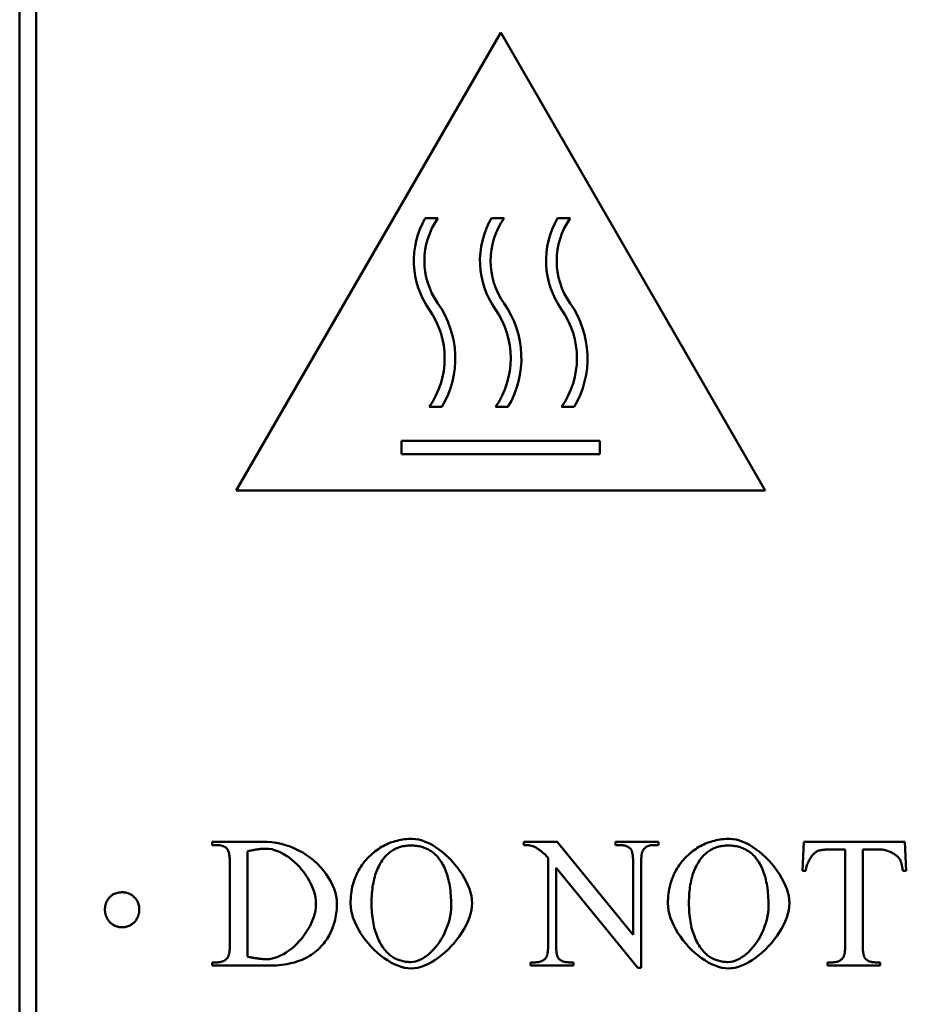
# Model space of a CAD drawing. Header units: millimetres. Extents: x 163 to 2699, y 224 to 730.
# Tile 26 of 168: x 201 to 212, y 456 to 467. Entities that reach past the tile are written whole.
import ezdxf

# ---------------------------------------------------------------- set-up
doc = ezdxf.new("R2010")
doc.units = ezdxf.units.MM
doc.layers.add('可見 (ISO)', color=7, linetype='Continuous', lineweight=50)

msp = doc.modelspace()

# ---------------------------------------------------------------- linework, layer by layer
at = {"layer": '可見 (ISO)'}
for p, q in [((201.464, 438.722), (201.464, 514.722)), ((201.664, 514.722), (201.664, 438.722)), ((204.082, 461.726), (207.282, 467.268)), ((207.282, 467.268), (210.482, 461.726)), ((206.522, 465.019), (206.37, 465.019)), ((207.322, 465.019), (207.17, 465.019)), ((208.122, 465.019), (207.97, 465.019)), ((206.417, 462.736), (206.57, 462.736)), ((207.217, 462.736), (207.37, 462.736)), ((208.017, 462.736), (208.17, 462.736)), ((206.082, 462.326), (206.082, 462.166)), ((208.482, 462.326), (206.082, 462.326)), ((208.482, 462.166), (208.482, 462.326)), ((206.082, 462.166), (208.482, 462.166)), ((210.482, 461.726), (204.082, 461.726)), ((203.791, 457.476), (204.402, 457.476)), ((203.791, 457.435), (203.791, 457.476)), ((207.56, 457.435), (207.56, 457.476)), ((207.56, 457.476), (207.964, 457.476)), ((207.964, 457.476), (208.883, 456.35)), ((208.671, 457.476), (209.192, 457.476)), ((208.671, 457.435), (208.671, 457.476)), ((209.192, 457.476), (209.192, 457.435)), ((210.93, 457.124), (210.947, 457.476)), ((210.947, 457.476), (212.171, 457.476)), ((212.171, 457.476), (212.187, 457.124)), ((203.848, 457.435), (203.791, 457.435)), ((204.218, 457.359), (204.218, 456.085)), ((208.723, 457.435), (208.671, 457.435)), ((209.192, 457.435), (209.139, 457.435)), ((211.448, 457.381), (211.268, 457.381)), ((211.448, 456.236), (211.448, 457.381)), ((211.66, 457.381), (211.66, 456.236)), ((211.871, 457.381), (211.66, 457.381)), ((204.006, 456.242), (204.006, 457.21)), ((207.855, 456.236), (207.855, 457.278)), ((208.883, 456.35), (208.883, 457.216)), ((208.98, 457.216), (208.98, 455.951)), ((207.952, 457.16), (207.952, 456.236)), ((208.941, 455.951), (207.952, 457.16)), ((210.972, 457.124), (210.93, 457.124)), ((212.187, 457.124), (212.146, 457.124)), ((203.791, 456.016), (203.848, 456.016)), ((203.791, 455.976), (203.791, 456.016)), ((207.643, 456.016), (207.695, 456.016)), ((207.643, 455.976), (207.643, 456.016)), ((208.111, 456.016), (208.164, 456.016)), ((208.164, 456.016), (208.164, 455.976)), ((211.236, 456.016), (211.289, 456.016)), ((211.236, 455.976), (211.236, 456.016)), ((211.82, 456.016), (211.871, 456.016)), ((211.871, 456.016), (211.871, 455.976)), ((204.462, 455.976), (203.791, 455.976)), ((208.164, 455.976), (207.643, 455.976)), ((208.98, 455.951), (208.941, 455.951)), ((211.871, 455.976), (211.236, 455.976))]:
    msp.add_line(p, q, dxfattribs=at)
at = {"layer": '可見 (ISO)', "flags": 128}
for points in [[(204.402, 457.476), (204.458, 457.474), (204.514, 457.469), (204.57, 457.461), (204.625, 457.45), (204.68, 457.435), (204.734, 457.417), (204.786, 457.395), (204.838, 457.371), (204.887, 457.344), (204.935, 457.313), (204.981, 457.28), (205.024, 457.245), (205.065, 457.207), (205.103, 457.167), (205.139, 457.126), (205.171, 457.083), (205.2, 457.039), (205.226, 456.994), (205.249, 456.949), (205.267, 456.904), (205.282, 456.859), (205.292, 456.815), (205.299, 456.773), (205.301, 456.733)], [(205.71, 457.314), (205.728, 457.33), (205.746, 457.345), (205.764, 457.36), (205.783, 457.374), (205.802, 457.387), (205.821, 457.4), (205.841, 457.412), (205.86, 457.423), (205.88, 457.433), (205.901, 457.443), (205.921, 457.453), (205.942, 457.461), (205.963, 457.469), (205.985, 457.476), (206.007, 457.482), (206.029, 457.488), (206.051, 457.493), (206.074, 457.498), (206.096, 457.502), (206.12, 457.505), (206.143, 457.507), (206.167, 457.509), (206.191, 457.51), (206.215, 457.51)], [(206.215, 457.51), (206.253, 457.508), (206.291, 457.501), (206.33, 457.49), (206.37, 457.476), (206.411, 457.457), (206.452, 457.436), (206.492, 457.411), (206.532, 457.383), (206.572, 457.352), (206.611, 457.319), (206.649, 457.284), (206.686, 457.247), (206.721, 457.208), (206.754, 457.167), (206.785, 457.126), (206.814, 457.083), (206.841, 457.04), (206.865, 456.996), (206.885, 456.951), (206.903, 456.907), (206.917, 456.863), (206.927, 456.819), (206.934, 456.776), (206.936, 456.734)], [(209.549, 457.314), (209.566, 457.33), (209.584, 457.345), (209.603, 457.36), (209.621, 457.374), (209.64, 457.387), (209.659, 457.4), (209.679, 457.412), (209.698, 457.423), (209.719, 457.433), (209.739, 457.443), (209.759, 457.453), (209.78, 457.461), (209.802, 457.469), (209.823, 457.476), (209.845, 457.482), (209.867, 457.488), (209.889, 457.493), (209.912, 457.498), (209.935, 457.502), (209.958, 457.505), (209.981, 457.507), (210.005, 457.509), (210.029, 457.51), (210.054, 457.51)], [(210.054, 457.51), (210.091, 457.508), (210.129, 457.501), (210.169, 457.49), (210.209, 457.476), (210.249, 457.457), (210.29, 457.436), (210.33, 457.411), (210.371, 457.383), (210.41, 457.352), (210.449, 457.319), (210.487, 457.284), (210.524, 457.247), (210.559, 457.208), (210.592, 457.167), (210.623, 457.126), (210.652, 457.083), (210.679, 457.04), (210.703, 456.996), (210.724, 456.951), (210.741, 456.907), (210.755, 456.863), (210.766, 456.819), (210.772, 456.776), (210.774, 456.734)], [(203.975, 457.386), (203.972, 457.39), (203.968, 457.394), (203.964, 457.398), (203.96, 457.401), (203.956, 457.405), (203.951, 457.408), (203.947, 457.411), (203.942, 457.414), (203.937, 457.416), (203.932, 457.419), (203.927, 457.421), (203.922, 457.423), (203.916, 457.425), (203.911, 457.427), (203.905, 457.428), (203.899, 457.43), (203.894, 457.431), (203.887, 457.432), (203.881, 457.433), (203.875, 457.434), (203.868, 457.435), (203.862, 457.435), (203.855, 457.435), (203.848, 457.435)], [(204.006, 457.21), (204.006, 457.221), (204.006, 457.233), (204.005, 457.243), (204.005, 457.254), (204.004, 457.264), (204.004, 457.274), (204.003, 457.283), (204.002, 457.292), (204.002, 457.301), (204, 457.309), (203.999, 457.317), (203.998, 457.324), (203.997, 457.332), (203.995, 457.338), (203.994, 457.345), (203.992, 457.351), (203.99, 457.357), (203.989, 457.362), (203.987, 457.367), (203.985, 457.372), (203.982, 457.376), (203.98, 457.38), (203.978, 457.383), (203.975, 457.386)], [(204.445, 457.391), (204.436, 457.391), (204.428, 457.391), (204.419, 457.391), (204.411, 457.39), (204.402, 457.39), (204.393, 457.389), (204.384, 457.388), (204.375, 457.388), (204.366, 457.387), (204.357, 457.386), (204.348, 457.384), (204.338, 457.383), (204.329, 457.382), (204.319, 457.38), (204.309, 457.379), (204.3, 457.377), (204.29, 457.375), (204.28, 457.373), (204.27, 457.371), (204.26, 457.369), (204.249, 457.367), (204.239, 457.364), (204.228, 457.362), (204.218, 457.359)], [(205.047, 456.723), (205.046, 456.762), (205.041, 456.802), (205.032, 456.841), (205.021, 456.88), (205.007, 456.92), (204.99, 456.958), (204.971, 456.997), (204.95, 457.034), (204.927, 457.071), (204.901, 457.106), (204.874, 457.141), (204.845, 457.174), (204.815, 457.205), (204.784, 457.234), (204.752, 457.262), (204.719, 457.287), (204.685, 457.31), (204.65, 457.33), (204.616, 457.348), (204.581, 457.363), (204.546, 457.375), (204.512, 457.384), (204.478, 457.389), (204.445, 457.391)], [(206.195, 457.429), (206.178, 457.429), (206.162, 457.428), (206.146, 457.427), (206.13, 457.425), (206.114, 457.423), (206.099, 457.42), (206.084, 457.416), (206.069, 457.413), (206.055, 457.408), (206.041, 457.403), (206.027, 457.398), (206.013, 457.392), (206, 457.385), (205.987, 457.378), (205.974, 457.371), (205.962, 457.363), (205.95, 457.354), (205.938, 457.345), (205.926, 457.335), (205.915, 457.325), (205.904, 457.315), (205.893, 457.304), (205.882, 457.292), (205.872, 457.28)], [(206.53, 457.278), (206.52, 457.291), (206.509, 457.303), (206.499, 457.314), (206.487, 457.324), (206.476, 457.335), (206.464, 457.344), (206.452, 457.354), (206.439, 457.362), (206.426, 457.37), (206.413, 457.378), (206.4, 457.385), (206.386, 457.391), (206.372, 457.398), (206.357, 457.403), (206.342, 457.408), (206.327, 457.412), (206.312, 457.416), (206.296, 457.42), (206.28, 457.423), (206.263, 457.425), (206.247, 457.427), (206.23, 457.428), (206.212, 457.429), (206.195, 457.429)], [(207.657, 457.425), (207.654, 457.426), (207.651, 457.427), (207.648, 457.428), (207.645, 457.428), (207.642, 457.429), (207.639, 457.43), (207.635, 457.43), (207.632, 457.431), (207.628, 457.431), (207.624, 457.432), (207.62, 457.432), (207.616, 457.433), (207.612, 457.433), (207.608, 457.434), (207.604, 457.434), (207.599, 457.434), (207.595, 457.434), (207.59, 457.435), (207.585, 457.435), (207.58, 457.435), (207.575, 457.435), (207.57, 457.435), (207.565, 457.435), (207.56, 457.435)], [(207.855, 457.278), (207.847, 457.288), (207.839, 457.297), (207.831, 457.306), (207.822, 457.315), (207.814, 457.323), (207.806, 457.331), (207.798, 457.339), (207.789, 457.346), (207.781, 457.353), (207.773, 457.36), (207.765, 457.367), (207.756, 457.373), (207.748, 457.379), (207.74, 457.385), (207.731, 457.39), (207.723, 457.395), (207.715, 457.4), (207.706, 457.405), (207.698, 457.409), (207.69, 457.413), (207.681, 457.416), (207.673, 457.42), (207.665, 457.423), (207.657, 457.425)], [(208.853, 457.389), (208.849, 457.393), (208.845, 457.396), (208.841, 457.4), (208.837, 457.403), (208.833, 457.406), (208.829, 457.409), (208.824, 457.412), (208.82, 457.415), (208.815, 457.417), (208.81, 457.419), (208.805, 457.422), (208.799, 457.424), (208.794, 457.426), (208.788, 457.427), (208.782, 457.429), (208.776, 457.43), (208.77, 457.431), (208.764, 457.432), (208.757, 457.433), (208.751, 457.434), (208.744, 457.435), (208.737, 457.435), (208.73, 457.435), (208.723, 457.435)], [(208.883, 457.216), (208.883, 457.227), (208.883, 457.238), (208.883, 457.249), (208.882, 457.259), (208.882, 457.269), (208.881, 457.279), (208.881, 457.288), (208.88, 457.297), (208.879, 457.305), (208.878, 457.313), (208.877, 457.321), (208.876, 457.328), (208.874, 457.335), (208.873, 457.342), (208.871, 457.348), (208.87, 457.354), (208.868, 457.36), (208.866, 457.365), (208.864, 457.37), (208.862, 457.374), (208.86, 457.379), (208.858, 457.382), (208.855, 457.386), (208.853, 457.389)], [(209.005, 457.378), (209.003, 457.375), (209.001, 457.371), (208.999, 457.367), (208.997, 457.363), (208.995, 457.359), (208.994, 457.354), (208.992, 457.349), (208.991, 457.344), (208.99, 457.338), (208.988, 457.332), (208.987, 457.326), (208.986, 457.319), (208.985, 457.313), (208.984, 457.305), (208.984, 457.298), (208.983, 457.29), (208.982, 457.282), (208.982, 457.273), (208.981, 457.265), (208.981, 457.255), (208.98, 457.246), (208.98, 457.236), (208.98, 457.226), (208.98, 457.216)], [(209.139, 457.435), (209.132, 457.435), (209.124, 457.435), (209.116, 457.434), (209.109, 457.434), (209.102, 457.433), (209.095, 457.432), (209.088, 457.43), (209.082, 457.429), (209.076, 457.427), (209.07, 457.425), (209.064, 457.423), (209.058, 457.421), (209.052, 457.418), (209.047, 457.416), (209.042, 457.413), (209.037, 457.41), (209.032, 457.406), (209.028, 457.403), (209.023, 457.399), (209.019, 457.395), (209.015, 457.391), (209.012, 457.387), (209.008, 457.382), (209.005, 457.378)], [(210.033, 457.429), (210.016, 457.429), (210, 457.428), (209.984, 457.427), (209.968, 457.425), (209.952, 457.423), (209.937, 457.42), (209.922, 457.416), (209.908, 457.413), (209.893, 457.408), (209.879, 457.403), (209.865, 457.398), (209.852, 457.392), (209.838, 457.385), (209.825, 457.378), (209.813, 457.371), (209.8, 457.363), (209.788, 457.354), (209.776, 457.345), (209.764, 457.335), (209.753, 457.325), (209.742, 457.315), (209.731, 457.304), (209.721, 457.292), (209.71, 457.28)], [(210.369, 457.278), (210.358, 457.291), (210.348, 457.303), (210.337, 457.314), (210.326, 457.324), (210.314, 457.335), (210.302, 457.344), (210.29, 457.354), (210.277, 457.362), (210.264, 457.37), (210.251, 457.378), (210.238, 457.385), (210.224, 457.391), (210.21, 457.398), (210.195, 457.403), (210.181, 457.408), (210.165, 457.412), (210.15, 457.416), (210.134, 457.42), (210.118, 457.423), (210.102, 457.425), (210.085, 457.427), (210.068, 457.428), (210.05, 457.429), (210.033, 457.429)], [(211.119, 457.365), (211.111, 457.362), (211.104, 457.358), (211.096, 457.353), (211.088, 457.347), (211.08, 457.341), (211.072, 457.333), (211.065, 457.325), (211.057, 457.316), (211.049, 457.307), (211.041, 457.297), (211.034, 457.286), (211.027, 457.275), (211.02, 457.264), (211.013, 457.252), (211.007, 457.24), (211.001, 457.227), (210.995, 457.215), (210.99, 457.202), (210.985, 457.189), (210.981, 457.176), (210.978, 457.163), (210.975, 457.15), (210.973, 457.137), (210.972, 457.124)], [(211.268, 457.381), (211.259, 457.381), (211.251, 457.381), (211.243, 457.381), (211.235, 457.381), (211.227, 457.381), (211.219, 457.38), (211.212, 457.38), (211.205, 457.38), (211.198, 457.379), (211.191, 457.379), (211.184, 457.378), (211.178, 457.377), (211.172, 457.377), (211.166, 457.376), (211.16, 457.375), (211.155, 457.374), (211.15, 457.373), (211.144, 457.372), (211.14, 457.371), (211.135, 457.37), (211.131, 457.369), (211.126, 457.368), (211.122, 457.367), (211.119, 457.365)], [(212.112, 457.256), (212.108, 457.264), (212.102, 457.272), (212.096, 457.28), (212.089, 457.288), (212.082, 457.295), (212.073, 457.303), (212.065, 457.31), (212.055, 457.317), (212.046, 457.324), (212.035, 457.331), (212.025, 457.337), (212.014, 457.343), (212.003, 457.348), (211.991, 457.354), (211.979, 457.359), (211.967, 457.363), (211.955, 457.367), (211.943, 457.371), (211.931, 457.374), (211.919, 457.377), (211.907, 457.379), (211.895, 457.38), (211.883, 457.381), (211.871, 457.381)], [(205.467, 456.732), (205.467, 456.761), (205.468, 456.79), (205.47, 456.819), (205.473, 456.847), (205.477, 456.875), (205.482, 456.902), (205.487, 456.929), (205.494, 456.955), (205.501, 456.981), (205.509, 457.006), (205.518, 457.031), (205.528, 457.056), (205.538, 457.08), (205.55, 457.103), (205.562, 457.126), (205.575, 457.149), (205.589, 457.171), (205.604, 457.193), (205.619, 457.214), (205.636, 457.235), (205.653, 457.256), (205.672, 457.275), (205.691, 457.295), (205.71, 457.314)], [(205.872, 457.28), (205.86, 457.264), (205.848, 457.247), (205.837, 457.23), (205.826, 457.213), (205.816, 457.195), (205.806, 457.176), (205.797, 457.156), (205.788, 457.136), (205.78, 457.116), (205.772, 457.095), (205.765, 457.073), (205.758, 457.05), (205.752, 457.028), (205.747, 457.004), (205.742, 456.98), (205.737, 456.955), (205.733, 456.93), (205.73, 456.904), (205.727, 456.877), (205.724, 456.85), (205.723, 456.822), (205.721, 456.794), (205.721, 456.765), (205.72, 456.736)], [(206.682, 456.705), (206.682, 456.737), (206.681, 456.768), (206.68, 456.798), (206.678, 456.828), (206.676, 456.857), (206.673, 456.885), (206.669, 456.913), (206.665, 456.94), (206.661, 456.966), (206.656, 456.992), (206.65, 457.016), (206.644, 457.041), (206.638, 457.064), (206.631, 457.087), (206.623, 457.109), (206.615, 457.131), (206.606, 457.152), (206.597, 457.172), (206.587, 457.191), (206.577, 457.21), (206.566, 457.228), (206.555, 457.246), (206.543, 457.262), (206.53, 457.278)], [(209.305, 456.732), (209.305, 456.761), (209.307, 456.79), (209.309, 456.819), (209.312, 456.847), (209.315, 456.875), (209.32, 456.902), (209.326, 456.929), (209.332, 456.955), (209.339, 456.981), (209.347, 457.006), (209.356, 457.031), (209.366, 457.056), (209.376, 457.08), (209.388, 457.103), (209.4, 457.126), (209.413, 457.149), (209.427, 457.171), (209.442, 457.193), (209.458, 457.214), (209.474, 457.235), (209.492, 457.256), (209.51, 457.275), (209.529, 457.295), (209.549, 457.314)], [(209.71, 457.28), (209.698, 457.264), (209.686, 457.247), (209.675, 457.23), (209.664, 457.213), (209.654, 457.195), (209.644, 457.176), (209.635, 457.156), (209.626, 457.136), (209.618, 457.116), (209.61, 457.095), (209.603, 457.073), (209.597, 457.05), (209.59, 457.028), (209.585, 457.004), (209.58, 456.98), (209.575, 456.955), (209.571, 456.93), (209.568, 456.904), (209.565, 456.877), (209.563, 456.85), (209.561, 456.822), (209.56, 456.794), (209.559, 456.765), (209.559, 456.736)], [(210.521, 456.705), (210.52, 456.737), (210.519, 456.768), (210.518, 456.798), (210.516, 456.828), (210.514, 456.857), (210.511, 456.885), (210.508, 456.913), (210.504, 456.94), (210.499, 456.966), (210.494, 456.992), (210.489, 457.016), (210.483, 457.041), (210.476, 457.064), (210.469, 457.087), (210.461, 457.109), (210.453, 457.131), (210.444, 457.152), (210.435, 457.172), (210.425, 457.191), (210.415, 457.21), (210.404, 457.228), (210.393, 457.246), (210.381, 457.262), (210.369, 457.278)], [(212.146, 457.124), (212.144, 457.132), (212.143, 457.139), (212.142, 457.146), (212.141, 457.153), (212.14, 457.16), (212.139, 457.167), (212.138, 457.173), (212.136, 457.18), (212.135, 457.186), (212.134, 457.192), (212.132, 457.197), (212.131, 457.203), (212.13, 457.208), (212.128, 457.214), (212.127, 457.219), (212.125, 457.224), (212.124, 457.228), (212.122, 457.233), (212.121, 457.237), (212.119, 457.241), (212.118, 457.245), (212.116, 457.249), (212.114, 457.253), (212.112, 457.256)], [(202.561, 456.813), (202.566, 456.817), (202.571, 456.821), (202.576, 456.825), (202.581, 456.829), (202.586, 456.832), (202.592, 456.835), (202.597, 456.839), (202.603, 456.841), (202.608, 456.844), (202.614, 456.847), (202.62, 456.849), (202.626, 456.851), (202.632, 456.853), (202.639, 456.855), (202.645, 456.857), (202.652, 456.858), (202.658, 456.86), (202.665, 456.861), (202.672, 456.862), (202.679, 456.863), (202.686, 456.863), (202.693, 456.864), (202.7, 456.864), (202.708, 456.864)], [(202.708, 456.864), (202.714, 456.864), (202.721, 456.864), (202.728, 456.863), (202.734, 456.862), (202.741, 456.861), (202.747, 456.86), (202.754, 456.859), (202.76, 456.857), (202.767, 456.855), (202.773, 456.853), (202.779, 456.85), (202.785, 456.848), (202.791, 456.845), (202.797, 456.842), (202.803, 456.839), (202.809, 456.835), (202.815, 456.831), (202.821, 456.827), (202.827, 456.823), (202.832, 456.819), (202.838, 456.814), (202.843, 456.809), (202.849, 456.804), (202.854, 456.799)], [(202.496, 456.652), (202.496, 456.66), (202.496, 456.668), (202.497, 456.676), (202.498, 456.684), (202.499, 456.691), (202.5, 456.699), (202.501, 456.706), (202.503, 456.714), (202.505, 456.721), (202.507, 456.728), (202.509, 456.735), (202.512, 456.741), (202.515, 456.748), (202.518, 456.755), (202.521, 456.761), (202.525, 456.767), (202.529, 456.773), (202.532, 456.779), (202.537, 456.785), (202.541, 456.791), (202.546, 456.797), (202.551, 456.802), (202.556, 456.808), (202.561, 456.813)], [(202.854, 456.799), (202.859, 456.794), (202.864, 456.789), (202.868, 456.784), (202.872, 456.779), (202.876, 456.774), (202.879, 456.768), (202.883, 456.763), (202.886, 456.757), (202.889, 456.752), (202.892, 456.746), (202.895, 456.74), (202.897, 456.734), (202.899, 456.728), (202.902, 456.721), (202.903, 456.715), (202.905, 456.708), (202.907, 456.702), (202.908, 456.695), (202.909, 456.688), (202.91, 456.681), (202.911, 456.674), (202.911, 456.667), (202.911, 456.66), (202.911, 456.652)], [(205.301, 456.733), (205.301, 456.707), (205.3, 456.682), (205.298, 456.657), (205.296, 456.632), (205.293, 456.607), (205.289, 456.583), (205.285, 456.559), (205.28, 456.536), (205.274, 456.513), (205.268, 456.49), (205.261, 456.468), (205.254, 456.446), (205.245, 456.424), (205.237, 456.403), (205.227, 456.382), (205.217, 456.362), (205.206, 456.341), (205.194, 456.322), (205.182, 456.302), (205.169, 456.283), (205.156, 456.264), (205.142, 456.246), (205.127, 456.228), (205.111, 456.21)], [(206.198, 455.941), (206.159, 455.944), (206.119, 455.95), (206.078, 455.961), (206.036, 455.976), (205.995, 455.994), (205.953, 456.016), (205.912, 456.041), (205.871, 456.068), (205.83, 456.099), (205.791, 456.132), (205.753, 456.168), (205.716, 456.205), (205.681, 456.245), (205.648, 456.285), (205.616, 456.328), (205.587, 456.371), (205.561, 456.415), (205.537, 456.46), (205.517, 456.506), (205.499, 456.552), (205.485, 456.597), (205.475, 456.643), (205.469, 456.688), (205.467, 456.732)], [(205.72, 456.736), (205.721, 456.705), (205.721, 456.675), (205.723, 456.646), (205.725, 456.618), (205.727, 456.59), (205.73, 456.562), (205.734, 456.536), (205.738, 456.509), (205.742, 456.484), (205.748, 456.459), (205.753, 456.434), (205.759, 456.41), (205.766, 456.387), (205.774, 456.365), (205.782, 456.343), (205.79, 456.321), (205.799, 456.3), (205.809, 456.28), (205.819, 456.26), (205.829, 456.241), (205.84, 456.223), (205.852, 456.205), (205.864, 456.187), (205.877, 456.171)], [(206.936, 456.734), (206.934, 456.691), (206.927, 456.647), (206.917, 456.602), (206.903, 456.557), (206.885, 456.511), (206.864, 456.466), (206.84, 456.421), (206.813, 456.377), (206.783, 456.333), (206.752, 456.291), (206.718, 456.249), (206.682, 456.21), (206.645, 456.172), (206.606, 456.136), (206.566, 456.102), (206.526, 456.071), (206.484, 456.043), (206.443, 456.017), (206.401, 455.995), (206.359, 455.976), (206.318, 455.961), (206.277, 455.95), (206.237, 455.944), (206.198, 455.941)], [(210.036, 455.941), (209.997, 455.944), (209.957, 455.95), (209.916, 455.961), (209.875, 455.976), (209.833, 455.994), (209.791, 456.016), (209.75, 456.041), (209.709, 456.068), (209.669, 456.099), (209.629, 456.132), (209.591, 456.168), (209.554, 456.205), (209.519, 456.245), (209.486, 456.285), (209.455, 456.328), (209.426, 456.371), (209.399, 456.415), (209.376, 456.46), (209.355, 456.506), (209.337, 456.552), (209.324, 456.597), (209.313, 456.643), (209.307, 456.688), (209.305, 456.732)], [(209.559, 456.736), (209.559, 456.705), (209.56, 456.675), (209.561, 456.646), (209.563, 456.618), (209.565, 456.59), (209.568, 456.562), (209.572, 456.536), (209.576, 456.509), (209.581, 456.484), (209.586, 456.459), (209.591, 456.434), (209.598, 456.41), (209.605, 456.387), (209.612, 456.365), (209.62, 456.343), (209.628, 456.321), (209.637, 456.3), (209.647, 456.28), (209.657, 456.26), (209.667, 456.241), (209.679, 456.223), (209.69, 456.205), (209.703, 456.187), (209.715, 456.171)], [(210.774, 456.734), (210.772, 456.691), (210.766, 456.647), (210.755, 456.602), (210.741, 456.557), (210.723, 456.511), (210.702, 456.466), (210.678, 456.421), (210.651, 456.377), (210.622, 456.333), (210.59, 456.291), (210.556, 456.249), (210.52, 456.21), (210.483, 456.172), (210.444, 456.136), (210.405, 456.102), (210.364, 456.071), (210.323, 456.043), (210.281, 456.017), (210.239, 455.995), (210.197, 455.976), (210.156, 455.961), (210.115, 455.95), (210.075, 455.944), (210.036, 455.941)], [(202.553, 456.506), (202.548, 456.511), (202.544, 456.516), (202.539, 456.522), (202.535, 456.528), (202.532, 456.533), (202.528, 456.539), (202.524, 456.545), (202.521, 456.551), (202.518, 456.557), (202.515, 456.563), (202.513, 456.569), (202.51, 456.575), (202.508, 456.581), (202.506, 456.587), (202.504, 456.593), (202.502, 456.6), (202.501, 456.606), (202.499, 456.612), (202.498, 456.619), (202.497, 456.625), (202.497, 456.632), (202.496, 456.639), (202.496, 456.645), (202.496, 456.652)], [(202.911, 456.652), (202.911, 456.645), (202.911, 456.639), (202.911, 456.632), (202.91, 456.625), (202.909, 456.619), (202.908, 456.612), (202.907, 456.606), (202.905, 456.6), (202.903, 456.593), (202.902, 456.587), (202.899, 456.581), (202.897, 456.575), (202.895, 456.569), (202.892, 456.563), (202.889, 456.557), (202.886, 456.551), (202.883, 456.545), (202.879, 456.539), (202.876, 456.533), (202.872, 456.528), (202.868, 456.522), (202.864, 456.516), (202.859, 456.511), (202.854, 456.506)], [(204.453, 456.054), (204.486, 456.056), (204.519, 456.061), (204.552, 456.07), (204.586, 456.082), (204.62, 456.097), (204.654, 456.115), (204.688, 456.136), (204.721, 456.159), (204.754, 456.184), (204.786, 456.212), (204.817, 456.242), (204.846, 456.273), (204.875, 456.306), (204.902, 456.34), (204.927, 456.376), (204.95, 456.413), (204.972, 456.45), (204.991, 456.488), (205.007, 456.527), (205.021, 456.566), (205.032, 456.606), (205.041, 456.645), (205.046, 456.684), (205.047, 456.723)], [(206.196, 456.02), (206.222, 456.022), (206.25, 456.027), (206.277, 456.035), (206.305, 456.046), (206.333, 456.06), (206.361, 456.077), (206.388, 456.096), (206.416, 456.118), (206.442, 456.143), (206.468, 456.17), (206.494, 456.198), (206.518, 456.229), (206.541, 456.262), (206.563, 456.296), (206.584, 456.332), (206.603, 456.369), (206.62, 456.408), (206.636, 456.448), (206.649, 456.489), (206.661, 456.531), (206.67, 456.573), (206.677, 456.617), (206.681, 456.661), (206.682, 456.705)], [(210.034, 456.02), (210.061, 456.022), (210.088, 456.027), (210.115, 456.035), (210.143, 456.046), (210.171, 456.06), (210.199, 456.077), (210.227, 456.096), (210.254, 456.118), (210.281, 456.143), (210.307, 456.17), (210.332, 456.198), (210.356, 456.229), (210.38, 456.262), (210.402, 456.296), (210.422, 456.332), (210.441, 456.369), (210.459, 456.408), (210.474, 456.448), (210.488, 456.489), (210.499, 456.531), (210.508, 456.573), (210.515, 456.617), (210.519, 456.661), (210.521, 456.705)], [(202.708, 456.44), (202.7, 456.44), (202.692, 456.441), (202.684, 456.441), (202.676, 456.442), (202.669, 456.443), (202.661, 456.444), (202.654, 456.446), (202.647, 456.448), (202.64, 456.449), (202.633, 456.452), (202.627, 456.454), (202.62, 456.457), (202.614, 456.459), (202.607, 456.462), (202.601, 456.466), (202.595, 456.469), (202.59, 456.473), (202.584, 456.477), (202.578, 456.481), (202.573, 456.486), (202.568, 456.49), (202.563, 456.495), (202.558, 456.5), (202.553, 456.506)], [(202.854, 456.506), (202.849, 456.5), (202.843, 456.495), (202.838, 456.49), (202.832, 456.486), (202.827, 456.481), (202.821, 456.477), (202.815, 456.473), (202.809, 456.469), (202.803, 456.466), (202.797, 456.462), (202.791, 456.459), (202.785, 456.457), (202.779, 456.454), (202.773, 456.452), (202.767, 456.449), (202.76, 456.448), (202.754, 456.446), (202.747, 456.444), (202.741, 456.443), (202.734, 456.442), (202.728, 456.441), (202.721, 456.441), (202.714, 456.44), (202.708, 456.44)], [(203.981, 456.077), (203.983, 456.081), (203.985, 456.084), (203.987, 456.088), (203.989, 456.092), (203.99, 456.097), (203.992, 456.102), (203.994, 456.107), (203.995, 456.112), (203.996, 456.118), (203.997, 456.124), (203.999, 456.13), (204, 456.137), (204.001, 456.144), (204.002, 456.151), (204.002, 456.159), (204.003, 456.167), (204.004, 456.175), (204.004, 456.184), (204.005, 456.193), (204.005, 456.202), (204.005, 456.211), (204.006, 456.221), (204.006, 456.231), (204.006, 456.242)], [(205.111, 456.21), (205.093, 456.191), (205.074, 456.172), (205.054, 456.155), (205.034, 456.138), (205.013, 456.122), (204.991, 456.107), (204.968, 456.093), (204.944, 456.08), (204.92, 456.067), (204.895, 456.055), (204.869, 456.044), (204.842, 456.034), (204.815, 456.025), (204.787, 456.016), (204.758, 456.009), (204.728, 456.002), (204.697, 455.996), (204.666, 455.99), (204.634, 455.986), (204.601, 455.982), (204.567, 455.979), (204.533, 455.977), (204.498, 455.976), (204.462, 455.976)], [(205.877, 456.171), (205.887, 456.158), (205.898, 456.147), (205.908, 456.135), (205.919, 456.125), (205.931, 456.114), (205.942, 456.105), (205.954, 456.095), (205.966, 456.087), (205.978, 456.079), (205.991, 456.071), (206.004, 456.064), (206.017, 456.058), (206.03, 456.052), (206.044, 456.046), (206.058, 456.041), (206.072, 456.037), (206.087, 456.033), (206.101, 456.029), (206.116, 456.026), (206.132, 456.024), (206.147, 456.022), (206.163, 456.021), (206.179, 456.02), (206.196, 456.02)], [(207.831, 456.074), (207.833, 456.077), (207.834, 456.08), (207.836, 456.084), (207.838, 456.088), (207.84, 456.093), (207.841, 456.097), (207.843, 456.102), (207.844, 456.108), (207.846, 456.113), (207.847, 456.119), (207.848, 456.125), (207.849, 456.132), (207.85, 456.139), (207.851, 456.146), (207.852, 456.154), (207.852, 456.161), (207.853, 456.17), (207.854, 456.178), (207.854, 456.187), (207.854, 456.196), (207.855, 456.205), (207.855, 456.215), (207.855, 456.225), (207.855, 456.236)], [(207.952, 456.236), (207.952, 456.224), (207.952, 456.213), (207.952, 456.203), (207.953, 456.192), (207.953, 456.182), (207.954, 456.173), (207.954, 456.164), (207.955, 456.155), (207.956, 456.146), (207.957, 456.138), (207.958, 456.13), (207.959, 456.123), (207.961, 456.116), (207.962, 456.109), (207.963, 456.103), (207.965, 456.097), (207.967, 456.092), (207.968, 456.086), (207.97, 456.082), (207.972, 456.077), (207.974, 456.073), (207.977, 456.069), (207.979, 456.066), (207.981, 456.063)], [(209.715, 456.171), (209.726, 456.158), (209.736, 456.147), (209.747, 456.135), (209.758, 456.125), (209.769, 456.114), (209.78, 456.105), (209.792, 456.095), (209.804, 456.087), (209.816, 456.079), (209.829, 456.071), (209.842, 456.064), (209.855, 456.058), (209.868, 456.052), (209.882, 456.046), (209.896, 456.041), (209.91, 456.037), (209.925, 456.033), (209.94, 456.029), (209.955, 456.026), (209.97, 456.024), (209.986, 456.022), (210.001, 456.021), (210.018, 456.02), (210.034, 456.02)], [(211.424, 456.074), (211.426, 456.077), (211.428, 456.08), (211.429, 456.084), (211.431, 456.088), (211.433, 456.093), (211.434, 456.097), (211.436, 456.102), (211.437, 456.108), (211.439, 456.113), (211.44, 456.119), (211.441, 456.125), (211.442, 456.132), (211.443, 456.139), (211.444, 456.146), (211.445, 456.154), (211.445, 456.161), (211.446, 456.17), (211.447, 456.178), (211.447, 456.187), (211.448, 456.196), (211.448, 456.205), (211.448, 456.215), (211.448, 456.225), (211.448, 456.236)], [(211.66, 456.236), (211.66, 456.224), (211.66, 456.213), (211.661, 456.203), (211.661, 456.192), (211.662, 456.182), (211.662, 456.173), (211.663, 456.164), (211.663, 456.155), (211.664, 456.146), (211.665, 456.138), (211.666, 456.13), (211.668, 456.123), (211.669, 456.116), (211.67, 456.109), (211.672, 456.103), (211.673, 456.097), (211.675, 456.092), (211.677, 456.086), (211.679, 456.082), (211.681, 456.077), (211.683, 456.073), (211.685, 456.069), (211.687, 456.066), (211.69, 456.063)], [(203.848, 456.016), (203.855, 456.016), (203.863, 456.017), (203.87, 456.017), (203.878, 456.018), (203.885, 456.019), (203.891, 456.02), (203.898, 456.021), (203.905, 456.023), (203.911, 456.025), (203.917, 456.027), (203.923, 456.029), (203.928, 456.032), (203.934, 456.034), (203.939, 456.037), (203.944, 456.04), (203.949, 456.043), (203.954, 456.047), (203.958, 456.051), (203.963, 456.055), (203.967, 456.059), (203.971, 456.063), (203.974, 456.068), (203.978, 456.072), (203.981, 456.077)], [(204.218, 456.085), (204.229, 456.082), (204.241, 456.08), (204.252, 456.078), (204.263, 456.075), (204.274, 456.073), (204.285, 456.071), (204.296, 456.07), (204.306, 456.068), (204.316, 456.066), (204.327, 456.065), (204.337, 456.063), (204.347, 456.062), (204.356, 456.061), (204.366, 456.059), (204.375, 456.058), (204.384, 456.058), (204.394, 456.057), (204.403, 456.056), (204.411, 456.056), (204.42, 456.055), (204.429, 456.055), (204.437, 456.054), (204.445, 456.054), (204.453, 456.054)], [(207.695, 456.016), (207.703, 456.016), (207.71, 456.017), (207.718, 456.017), (207.725, 456.018), (207.732, 456.019), (207.739, 456.02), (207.746, 456.021), (207.753, 456.023), (207.759, 456.024), (207.765, 456.026), (207.771, 456.028), (207.777, 456.031), (207.783, 456.033), (207.788, 456.036), (207.793, 456.039), (207.798, 456.042), (207.803, 456.045), (207.807, 456.049), (207.812, 456.052), (207.816, 456.056), (207.82, 456.06), (207.824, 456.065), (207.827, 456.069), (207.831, 456.074)], [(207.981, 456.063), (207.985, 456.059), (207.989, 456.055), (207.993, 456.052), (207.997, 456.049), (208.001, 456.045), (208.006, 456.042), (208.01, 456.04), (208.015, 456.037), (208.02, 456.034), (208.025, 456.032), (208.03, 456.03), (208.035, 456.028), (208.041, 456.026), (208.046, 456.024), (208.052, 456.023), (208.058, 456.021), (208.064, 456.02), (208.07, 456.019), (208.077, 456.018), (208.083, 456.017), (208.09, 456.017), (208.097, 456.017), (208.104, 456.016), (208.111, 456.016)], [(211.289, 456.016), (211.297, 456.016), (211.304, 456.017), (211.312, 456.017), (211.319, 456.018), (211.326, 456.019), (211.333, 456.02), (211.34, 456.021), (211.346, 456.023), (211.353, 456.024), (211.359, 456.026), (211.365, 456.028), (211.37, 456.031), (211.376, 456.033), (211.381, 456.036), (211.386, 456.039), (211.391, 456.042), (211.396, 456.045), (211.401, 456.049), (211.405, 456.052), (211.409, 456.056), (211.413, 456.06), (211.417, 456.065), (211.42, 456.069), (211.424, 456.074)], [(211.69, 456.063), (211.693, 456.059), (211.697, 456.055), (211.701, 456.052), (211.705, 456.049), (211.709, 456.045), (211.714, 456.042), (211.718, 456.04), (211.723, 456.037), (211.728, 456.034), (211.733, 456.032), (211.738, 456.03), (211.744, 456.028), (211.749, 456.026), (211.755, 456.024), (211.76, 456.023), (211.766, 456.021), (211.773, 456.02), (211.779, 456.019), (211.785, 456.018), (211.792, 456.017), (211.798, 456.017), (211.805, 456.017), (211.812, 456.016), (211.82, 456.016)]]:
    msp.add_lwpolyline(points, dxfattribs=at)
at = {"layer": '可見 (ISO)'}
for centre, radius, start, end in [((207.255, 464.504), 1.024, 149.7717, 215.1254), ((207.255, 464.504), 0.896, 144.8746, 215.1254), ((208.055, 464.504), 1.024, 149.7717, 215.1254), ((208.055, 464.504), 0.896, 144.8746, 215.1254), ((208.855, 464.504), 1.024, 149.7717, 215.1254), ((208.855, 464.504), 0.896, 144.8746, 215.1254), ((205.58, 463.325), 1.024, 324.8746, 35.1254), ((205.58, 463.325), 1.152, 329.2403, 35.1254), ((206.38, 463.325), 1.024, 324.8746, 35.1254), ((206.38, 463.325), 1.152, 329.2403, 35.1254), ((207.18, 463.325), 1.024, 324.8746, 35.1254), ((207.18, 463.325), 1.152, 329.2403, 35.1254)]:
    msp.add_arc(centre, radius, start, end, dxfattribs=at)

doc.saveas('drawing.dxf')
